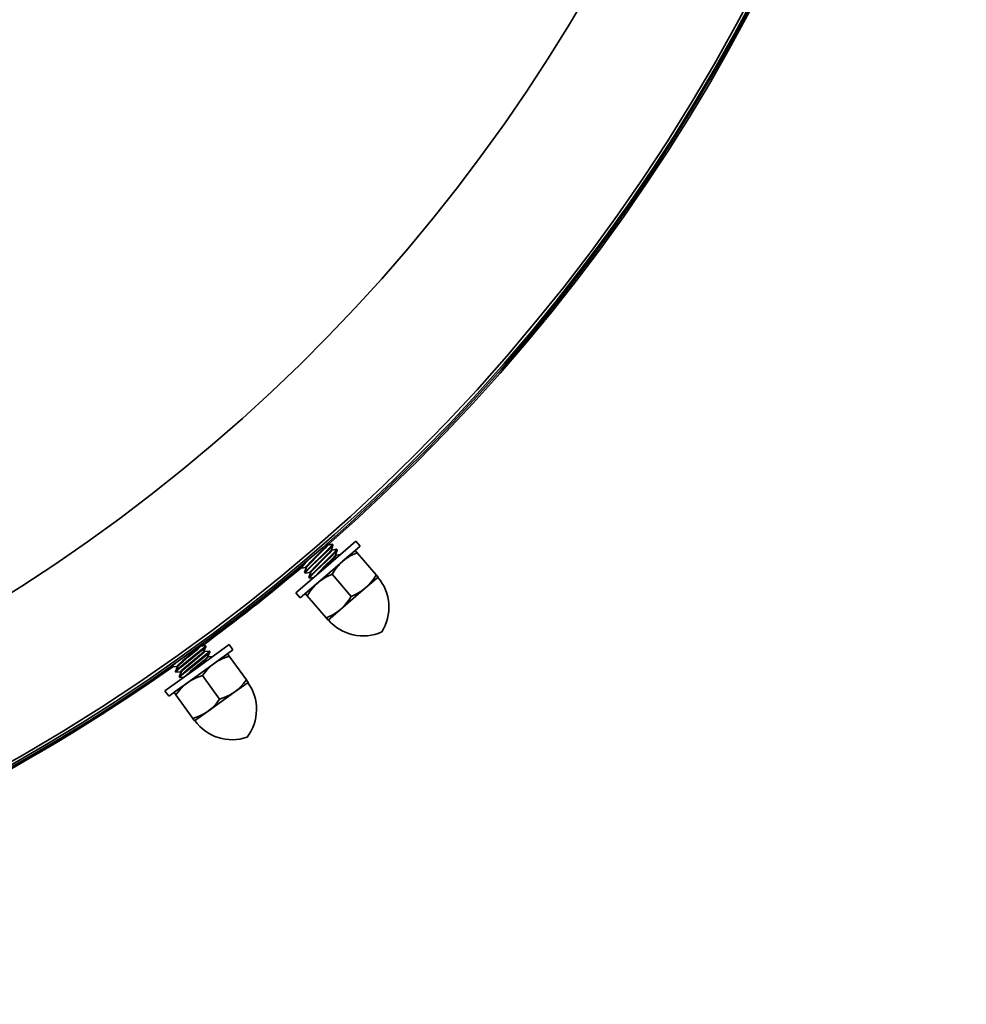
# Model space of a CAD drawing. Extents: x 6.5 to 64.9, y -6 to 65.8.
# Tile 17 of 25: x 23.2 to 28.8, y 38.9 to 44.8. Entities that reach past the tile are written whole.
import ezdxf

# ---------------------------------------------------------------- set-up
doc = ezdxf.new("R2010")
doc.units = 0
doc.header["$MEASUREMENT"] = 0

msp = doc.modelspace()

# ---------------------------------------------------------------- linework, layer by layer
at = {"color": 7, "lineweight": 35}
for p, q in [((24.988442, 41.516046), (25.167489, 41.670129)), ((24.999488, 41.660454), (24.995434, 41.648761)), ((24.998647, 41.646051), (24.995437, 41.64978)), ((24.998407, 41.64633), (25.026911, 41.651659)), ((25.030864, 41.647007), (25.021115, 41.618921)), ((25.02766, 41.651539), (25.030871, 41.64781)), ((25.193169, 41.640289), (25.167489, 41.670129)), ((24.879477, 41.552129), (24.922752, 41.593787)), ((25.014122, 41.486201), (25.193169, 41.640289)), ((25.024328, 41.616211), (25.021117, 41.61994)), ((25.024087, 41.61649), (25.052591, 41.621815)), ((25.056546, 41.617167), (25.046795, 41.589077)), ((25.05001, 41.586366), (25.046798, 41.5901)), ((25.04977, 41.58665), (25.076227, 41.59159)), ((25.053341, 41.621699), (25.056551, 41.61797)), ((25.163329, 41.614606), (25.088724, 41.550404)), ((25.163329, 41.614606), (25.174796, 41.601279)), ((25.288824, 41.46878), (25.174796, 41.601279)), ((24.931718, 41.581959), (24.898797, 41.549274)), ((24.902007, 41.545545), (24.934928, 41.57823)), ((24.957398, 41.552119), (24.92448, 41.519434)), ((24.92769, 41.515705), (24.960608, 41.548385)), ((25.088724, 41.550404), (25.014122, 41.486201)), ((24.809392, 41.361959), (24.988442, 41.516046)), ((24.835075, 41.332119), (25.014122, 41.486201)), ((24.838992, 41.522399), (24.835767, 41.513134)), ((24.835772, 41.512374), (24.838983, 41.508645)), ((24.839778, 41.50853), (24.868243, 41.513845)), ((24.871197, 41.511355), (24.86145, 41.483294)), ((24.861453, 41.482534), (24.864663, 41.478805)), ((24.865458, 41.47869), (24.893924, 41.484005)), ((24.871206, 41.510404), (24.867993, 41.514138)), ((24.896877, 41.481511), (24.887131, 41.453454)), ((24.896887, 41.480564), (24.893674, 41.484298)), ((25.014122, 41.486201), (24.939518, 41.421999)), ((24.983078, 41.522274), (24.95016, 41.489594)), ((24.953371, 41.485865), (24.986289, 41.518545)), ((25.025592, 41.472874), (25.139617, 41.340375)), ((24.939518, 41.421999), (24.864915, 41.357797)), ((24.887133, 41.452694), (24.890343, 41.448965)), ((24.891139, 41.44885), (24.915687, 41.453435)), ((25.225688, 41.391251), (25.300293, 41.455453)), ((25.300293, 41.455453), (25.288824, 41.46878)), ((24.809392, 41.361959), (24.835075, 41.332119)), ((24.876385, 41.344475), (24.864915, 41.357797)), ((25.151086, 41.327048), (25.225688, 41.391251)), ((24.876385, 41.344475), (24.990412, 41.211971)), ((25.076481, 41.262846), (25.151086, 41.327048)), ((25.076481, 41.262846), (25.001879, 41.198644)), ((24.990412, 41.211971), (25.001879, 41.198644)), ((24.218217, 40.914446), (24.409939, 41.052443)), ((24.23838, 41.049862), (24.236681, 41.046061)), ((24.239646, 41.043081), (24.23677, 41.047075)), ((24.23943, 41.043379), (24.268289, 41.046219)), ((24.241215, 40.882491), (24.432938, 41.020489)), ((24.271827, 41.041241), (24.25968, 41.014106)), ((24.262647, 41.011127), (24.259769, 41.015125)), ((24.262431, 41.011425), (24.291288, 41.014265)), ((24.269025, 41.046037), (24.271901, 41.042043)), ((24.294825, 41.009291), (24.282678, 40.982152)), ((24.292026, 41.014082), (24.2949, 41.010089)), ((24.432938, 41.020489), (24.409939, 41.052443)), ((24.167416, 40.985026), (24.131789, 40.95532)), ((24.134666, 40.951327), (24.17029, 40.981032)), ((24.190414, 40.953071), (24.154788, 40.923366)), ((24.157664, 40.919372), (24.193288, 40.949077)), ((24.285646, 40.979172), (24.28277, 40.983171)), ((24.28543, 40.979475), (24.312215, 40.982104)), ((24.400983, 40.997487), (24.321099, 40.939989)), ((24.400983, 40.997487), (24.411256, 40.983219)), ((24.513377, 40.841338), (24.411256, 40.983219)), ((24.026494, 40.776454), (24.218217, 40.914446)), ((24.049493, 40.744499), (24.241215, 40.882491)), ((24.065804, 40.924019), (24.06868, 40.920026)), ((24.066631, 40.92648), (24.065867, 40.924774)), ((24.069461, 40.919843), (24.09828, 40.922669)), ((24.088803, 40.892065), (24.091679, 40.888071)), ((24.101005, 40.91993), (24.088865, 40.892819)), ((24.09246, 40.887889), (24.121281, 40.890714)), ((24.100933, 40.918983), (24.098057, 40.922981)), ((24.124006, 40.88798), (24.111864, 40.860865)), ((24.123934, 40.887033), (24.121055, 40.891027)), ((24.241215, 40.882491), (24.161331, 40.824993)), ((24.213413, 40.921121), (24.177789, 40.891411)), ((24.180663, 40.887418), (24.216289, 40.917123)), ((24.321099, 40.939989), (24.241215, 40.882491)), ((24.161331, 40.824993), (24.081447, 40.767495)), ((24.111804, 40.86011), (24.114678, 40.856117)), ((24.115461, 40.855934), (24.140313, 40.858375)), ((24.251488, 40.868223), (24.353606, 40.726342)), ((24.443763, 40.769572), (24.523647, 40.82707)), ((24.523647, 40.82707), (24.513377, 40.841338)), ((24.026494, 40.776454), (24.049493, 40.744499)), ((24.091718, 40.753227), (24.081447, 40.767495)), ((24.363879, 40.712074), (24.443763, 40.769572)), ((24.091718, 40.753227), (24.193839, 40.611346)), ((24.283995, 40.654576), (24.363879, 40.712074)), ((24.283995, 40.654576), (24.204111, 40.597078)), ((24.193839, 40.611346), (24.204111, 40.597078))]:
    msp.add_line(p, q, dxfattribs=at)
for points in [[(24.995432, 41.648761), (24.993603, 41.64569), (24.974853, 41.624996), (24.931718, 41.581959)], [(25.02766, 41.651539), (25.027749, 41.651342), (25.027754, 41.65116), (25.027639, 41.650689), (25.027149, 41.649713), (25.01782, 41.638717)], [(25.021031, 41.634988), (25.03014, 41.645633), (25.030866, 41.647007)], [(25.01782, 41.638717), (24.965486, 41.587073), (24.901947, 41.526013)], [(24.905158, 41.522284), (24.993846, 41.607637), (25.021031, 41.634988)], [(25.043498, 41.608877), (24.991167, 41.557233), (24.927628, 41.496174)], [(24.930838, 41.492444), (25.019526, 41.577797), (25.046709, 41.605148)], [(24.934928, 41.57823), (24.985068, 41.628596), (24.996919, 41.642105), (24.998563, 41.644816), (24.998762, 41.645508), (24.998765, 41.645767), (24.998647, 41.646051)], [(25.021112, 41.618921), (25.019286, 41.61585), (25.000533, 41.595151), (24.957398, 41.552119)], [(24.960608, 41.548385), (25.010748, 41.598756), (25.0226, 41.61226), (25.024243, 41.614976), (25.024443, 41.615668), (25.024445, 41.615927), (25.024328, 41.616211)], [(25.046795, 41.589082), (25.044967, 41.586011), (25.026216, 41.565311), (24.983078, 41.522274)], [(25.053341, 41.621699), (25.05343, 41.621497), (25.053435, 41.62132), (25.053319, 41.620849), (25.052829, 41.619873), (25.043498, 41.608877)], [(25.046709, 41.605148), (25.055821, 41.615788), (25.056546, 41.617167)], [(25.174796, 41.601279), (25.138036, 41.584026), (25.104236, 41.562745), (25.088724, 41.550404)], [(24.861945, 41.54183), (24.838872, 41.517594), (24.836205, 41.514028), (24.83577, 41.513134)], [(24.838983, 41.508645), (24.838894, 41.508852), (24.838891, 41.509039), (24.839026, 41.509529), (24.839569, 41.510548), (24.841852, 41.51359), (24.8653, 41.538245), (24.879477, 41.552129)], [(24.898797, 41.549274), (24.872199, 41.521097), (24.868294, 41.515777), (24.867902, 41.514787), (24.867876, 41.514441), (24.867993, 41.514138)], [(24.871197, 41.51136), (24.872934, 41.514239), (24.892124, 41.535534), (24.902007, 41.545545)], [(24.986289, 41.518545), (25.036429, 41.568916), (25.04828, 41.582421), (25.049924, 41.585131), (25.050126, 41.585828), (25.050126, 41.586087), (25.05001, 41.586366)], [(25.088724, 41.550404), (25.074211, 41.536904), (25.048129, 41.506655), (25.025592, 41.472874)], [(24.901947, 41.526013), (24.86969, 41.493545), (24.862222, 41.484721), (24.86145, 41.483294)], [(24.864663, 41.478805), (24.864574, 41.479012), (24.864572, 41.479199), (24.864706, 41.479684), (24.865249, 41.480708), (24.867534, 41.483745), (24.890983, 41.508405), (24.905158, 41.522284)], [(24.927628, 41.496174), (24.89537, 41.463705), (24.887902, 41.454876), (24.887131, 41.453454)], [(24.890343, 41.448965), (24.890254, 41.449172), (24.890252, 41.449354), (24.890387, 41.449844), (24.89093, 41.450868), (24.893213, 41.453905), (24.916663, 41.47856), (24.930838, 41.492444)], [(24.92448, 41.519434), (24.897879, 41.491257), (24.893974, 41.485937), (24.893583, 41.484947), (24.893556, 41.484596), (24.893674, 41.484298)], [(24.896877, 41.481515), (24.898614, 41.484399), (24.917804, 41.505694), (24.92769, 41.515705)], [(24.95016, 41.489594), (24.923658, 41.461537), (24.920671, 41.457717)], [(25.025592, 41.472874), (24.988829, 41.455621), (24.955029, 41.434341), (24.939518, 41.421999)], [(24.939518, 41.421999), (24.925004, 41.408499), (24.898922, 41.378251), (24.876385, 41.344475)], [(25.288824, 41.46878), (25.274125, 41.445875), (25.257578, 41.423945), (25.242295, 41.40688), (25.225688, 41.391251)], [(25.225688, 41.391251), (25.196922, 41.369773), (25.166256, 41.352385), (25.139617, 41.340375)], [(25.139617, 41.340375), (25.124848, 41.317369), (25.108085, 41.295195), (25.09304, 41.278427), (25.076481, 41.262846)], [(25.076481, 41.262846), (25.052466, 41.244512), (25.026509, 41.228868), (24.990412, 41.211971)], [(24.25811, 41.034113), (24.201502, 40.987193), (24.132912, 40.931872)], [(24.135785, 40.927879), (24.231534, 41.00523), (24.260984, 41.03012)], [(24.281109, 41.002159), (24.2245, 40.955243), (24.155913, 40.899918)], [(24.236678, 41.046061), (24.23459, 41.043163), (24.214117, 41.024165), (24.167416, 40.985026)], [(24.17029, 40.981032), (24.224606, 41.026871), (24.237582, 41.039299), (24.239454, 41.041856), (24.239713, 41.042533), (24.239737, 41.042788), (24.239646, 41.043081)], [(24.259677, 41.014106), (24.257591, 41.011208), (24.237118, 40.992211), (24.190414, 40.953071)], [(24.193288, 40.949077), (24.247605, 40.994916), (24.260581, 41.007344), (24.262453, 41.009906), (24.262715, 41.010579), (24.262739, 41.010838), (24.262647, 41.011127)], [(24.269025, 41.046037), (24.269097, 41.04583), (24.269087, 41.045648), (24.268929, 41.045191), (24.268357, 41.044263), (24.25811, 41.034113)], [(24.260984, 41.03012), (24.270986, 41.039933), (24.271827, 41.041241)], [(24.292026, 41.014082), (24.292096, 41.013876), (24.292086, 41.013693), (24.29193, 41.013236), (24.291355, 41.012309), (24.281109, 41.002159)], [(24.283986, 40.998165), (24.293984, 41.007979), (24.294825, 41.009291)], [(24.06868, 40.920026), (24.068608, 40.920223), (24.068618, 40.920396), (24.068765, 40.920828), (24.069312, 40.921713), (24.071554, 40.924279), (24.089192, 40.940249), (24.106361, 40.954585)], [(24.131789, 40.95532), (24.102848, 40.929551), (24.098496, 40.924591), (24.098021, 40.92364), (24.097965, 40.923294), (24.098057, 40.922981)], [(24.101007, 40.919934), (24.102987, 40.922655), (24.123948, 40.942205), (24.134666, 40.951327)], [(24.158787, 40.895924), (24.254535, 40.973275), (24.283986, 40.998165)], [(24.282678, 40.982152), (24.28059, 40.979254), (24.260117, 40.960256), (24.213413, 40.921121)], [(24.216289, 40.917123), (24.270606, 40.962962), (24.283582, 40.97539), (24.285451, 40.977951), (24.285713, 40.978624), (24.285737, 40.978884), (24.285646, 40.979172)], [(24.411256, 40.983219), (24.373138, 40.969214), (24.33762, 40.950937), (24.321099, 40.939989)], [(24.132912, 40.931872), (24.097963, 40.902321), (24.089757, 40.894175), (24.088865, 40.892819)], [(24.091679, 40.888071), (24.091607, 40.888283), (24.091621, 40.88847), (24.091797, 40.888946), (24.092426, 40.889912), (24.094964, 40.892747), (24.120462, 40.915277), (24.135785, 40.927879)], [(24.155913, 40.899918), (24.120962, 40.870366), (24.112755, 40.86222), (24.111864, 40.860865)], [(24.114678, 40.856117), (24.114606, 40.856328), (24.11462, 40.856515), (24.114796, 40.856991), (24.115425, 40.857962), (24.117965, 40.860793), (24.14346, 40.883323), (24.158787, 40.895924)], [(24.154788, 40.923366), (24.125847, 40.897596), (24.121497, 40.892637), (24.121022, 40.891685), (24.120964, 40.891339), (24.121055, 40.891027)], [(24.124006, 40.88798), (24.125986, 40.8907), (24.146947, 40.91025), (24.157664, 40.919372)], [(24.177789, 40.891411), (24.148956, 40.865757), (24.145647, 40.862206)], [(24.321099, 40.939989), (24.30547, 40.927802), (24.276868, 40.899918), (24.251488, 40.868223)], [(24.161331, 40.824993), (24.145702, 40.812801), (24.117098, 40.784922), (24.091718, 40.753227)], [(24.251488, 40.868223), (24.213367, 40.854218), (24.177852, 40.835941), (24.161331, 40.824993)], [(24.513377, 40.841338), (24.496748, 40.819793), (24.478361, 40.799378), (24.46166, 40.783701), (24.443763, 40.769572)], [(24.443763, 40.769572), (24.413245, 40.750665), (24.381185, 40.735997), (24.353606, 40.726342)], [(24.353606, 40.726342), (24.336901, 40.704701), (24.318281, 40.684065), (24.30184, 40.668662), (24.283995, 40.654576)], [(24.283995, 40.654576), (24.258481, 40.638389), (24.231265, 40.625053), (24.193839, 40.611346)]]:
    msp.add_lwpolyline(points, dxfattribs=at)
msp.add_circle((17.634818, 50.075338), 11.154537, dxfattribs=at)
for centre, radius, start, end in [((17.634826, 50.075328), 11.17174, 90.000043, 38.525443), ((17.634818, 50.060997), 11.181102, 311.188862, 28.625149), ((17.634818, 50.075338), 10.288118, 274.075838, 0), ((17.634818, 50.075338), 10.288118, 274.075838, 0), ((17.634818, 50.060997), 11.171732, 288.504121, 0.033182), ((25.027194, 41.6509), 0.000797, 53.877301, 110.651838), ((25.030119, 41.64743), 0.00085, 330.33266, 26.679506), ((25.052875, 41.62106), 0.000797, 53.877301, 110.651838), ((25.055799, 41.61759), 0.00085, 330.332657, 26.679501), ((17.634818, 50.060997), 11.181102, 306.249966, 310.109409), ((24.836474, 41.51274), 0.000797, 150.777478, 207.552022), ((24.839468, 41.509332), 0.00085, 234.749808, 291.096656), ((24.862154, 41.4829), 0.000797, 150.777478, 207.552022), ((24.865148, 41.479492), 0.00085, 234.749849, 291.096703), ((24.887835, 41.45306), 0.000797, 150.777478, 207.552022), ((24.890829, 41.449652), 0.00085, 234.749849, 291.096703), ((25.090976, 41.275318), 0.274187, 327.526887, 40.714659), ((25.211196, 41.378779), 0.274187, 220.714657, 293.902429), ((24.268506, 41.045441), 0.000797, 48.907792, 105.682329), ((24.27112, 41.041731), 0.00085, 325.363117, 21.709971), ((24.291507, 41.013486), 0.000797, 48.907798, 105.682329), ((24.294119, 41.009776), 0.00085, 325.363154, 21.709995), ((17.634818, 50.060997), 11.181102, 288.502154, 305.163403), ((24.066532, 40.924322), 0.000797, 145.807969, 202.582513), ((24.075779, 40.919194), 0.011384, 135.043072, 150.618908), ((24.069223, 40.920665), 0.00085, 229.780299, 286.127126), ((24.089533, 40.892368), 0.000797, 145.807969, 202.582513), ((24.092222, 40.88871), 0.00085, 229.780312, 286.127153), ((24.112532, 40.860413), 0.000797, 145.807969, 202.582513), ((24.115221, 40.856761), 0.00085, 229.78034, 286.127208), ((24.299513, 40.665745), 0.274187, 322.557378, 35.74515), ((24.428245, 40.758403), 0.274187, 215.745148, 288.93292)]:
    msp.add_arc(centre, radius, start, end, dxfattribs=at)

doc.saveas('drawing.dxf')
